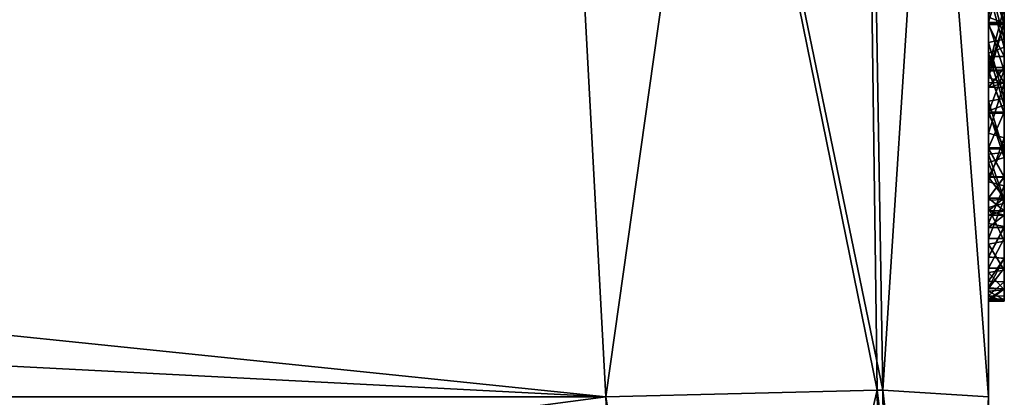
# Model space of a CAD drawing. Header units: millimetres. Extents: x -89 to 30, y -70 to 288.
# Tile 49 of 59: x 22.4 to 28.59, y 0.06 to 2.44. Entities that reach past the tile are written whole.
import ezdxf

# ---------------------------------------------------------------- set-up
doc = ezdxf.new("R2010")
doc.units = ezdxf.units.MM
doc.header["$LTSCALE"] = 81.481481
for name, color, linetype in [('120', 7, 'CONTINUOUS'), ('122', 7, 'CONTINUOUS'), ('124', 7, 'CONTINUOUS'), ('125', 7, 'CONTINUOUS'), ('126', 7, 'CONTINUOUS'), ('127', 7, 'CONTINUOUS'), ('73', 7, 'CONTINUOUS'), ('87', 7, 'CONTINUOUS'), ('88', 7, 'CONTINUOUS'), ('89', 7, 'CONTINUOUS'), ('90', 7, 'CONTINUOUS'), ('91', 7, 'CONTINUOUS'), ('92', 7, 'CONTINUOUS'), ('93', 7, 'CONTINUOUS'), ('94', 7, 'CONTINUOUS'), ('95', 7, 'CONTINUOUS')]:
    doc.layers.add(name, color=color, linetype=linetype)

msp = doc.modelspace()

# ---------------------------------------------------------------- linework, layer by layer
at = {"layer": '120', "color": 7, "linetype": 'CONTINUOUS', "true_color": 0xababab}
for points in [[(28.4929, 2.6924, 3.7831), (28.5929, 2.3178, 3.6296), (28.5929, 2.7208, 3.7917), (28.4929, 2.6924, 3.7831)], [(28.4929, 2.6924, 3.7831), (28.4929, 2.2953, 3.6186), (28.5929, 2.3178, 3.6296), (28.4929, 2.6924, 3.7831)], [(28.4929, 2.6217, -1.8026), (28.5929, 2.6616, -1.8154), (28.5929, 2.2679, -1.6462), (28.4929, 2.6217, -1.8026)], [(28.4929, 2.2292, -1.6272), (28.4929, 2.6217, -1.8026), (28.5929, 2.2679, -1.6462), (28.4929, 2.2292, -1.6272)], [(28.4929, 2.2953, 3.6186), (28.5929, 1.9431, 3.4076), (28.5929, 2.3178, 3.6296), (28.4929, 2.2953, 3.6186)], [(28.4929, 2.2953, 3.6186), (28.4929, 1.9267, 3.3974), (28.5929, 1.9431, 3.4076), (28.4929, 2.2953, 3.6186)], [(28.4929, 2.2292, -1.6272), (28.5929, 2.2679, -1.6462), (28.5929, 1.9012, -1.4223), (28.4929, 2.2292, -1.6272)], [(28.4929, 1.8658, -1.3976), (28.4929, 2.2292, -1.6272), (28.5929, 1.9012, -1.4223), (28.4929, 1.8658, -1.3976)], [(28.4929, 1.9267, 3.3974), (28.5929, 1.6038, 3.1334), (28.5929, 1.9431, 3.4076), (28.4929, 1.9267, 3.3974)], [(28.4929, 1.9267, 3.3974), (28.4929, 1.5935, 3.1258), (28.5929, 1.6038, 3.1334), (28.4929, 1.9267, 3.3974)], [(28.4929, 1.8658, -1.3976), (28.5929, 1.9012, -1.4223), (28.5929, 1.5713, -1.1466), (28.4929, 1.8658, -1.3976)], [(28.4929, 1.5402, -1.117), (28.4929, 1.8658, -1.3976), (28.5929, 1.5713, -1.1466), (28.4929, 1.5402, -1.117)], [(28.4929, 1.5935, 3.1258), (28.5929, 1.3084, 2.8125), (28.5929, 1.6038, 3.1334), (28.4929, 1.5935, 3.1258)], [(28.4929, 1.5935, 3.1258), (28.4929, 1.3039, 2.8082), (28.5929, 1.3084, 2.8125), (28.4929, 1.5935, 3.1258)], [(28.4929, 1.5402, -1.117), (28.5929, 1.5713, -1.1466), (28.5929, 1.2838, -0.8256), (28.4929, 1.5402, -1.117)], [(28.4929, 1.258, -0.7927), (28.4929, 1.5402, -1.117), (28.5929, 1.2838, -0.8256), (28.4929, 1.258, -0.7927)], [(28.4929, 1.3039, 2.8082), (28.4929, 1.0627, 2.4524), (28.5929, 1.3084, 2.8125), (28.4929, 1.3039, 2.8082)], [(28.4929, 1.0627, 2.4524), (28.5929, 1.0627, 2.4524), (28.5929, 1.3084, 2.8125), (28.4929, 1.0627, 2.4524)], [(28.4929, 1.258, -0.7927), (28.5929, 1.2838, -0.8256), (28.5929, 1.0462, -0.4635), (28.4929, 1.258, -0.7927)], [(28.4929, 1.0267, -0.4305), (28.4929, 1.258, -0.7927), (28.5929, 1.0462, -0.4635), (28.4929, 1.0267, -0.4305)], [(28.4929, 1.0627, 2.4524), (28.4929, 0.8764, 2.065), (28.5929, 1.0627, 2.4524), (28.4929, 1.0627, 2.4524)], [(28.4929, 0.8764, 2.065), (28.5929, 0.8749, 2.0589), (28.5929, 1.0627, 2.4524), (28.4929, 0.8764, 2.065)], [(28.4929, 1.0267, -0.4305), (28.5929, 1.0462, -0.4635), (28.5929, 0.8625, -0.0702), (28.4929, 1.0267, -0.4305)], [(28.4929, 0.8494, -0.0389), (28.4929, 1.0267, -0.4305), (28.5929, 0.8625, -0.0702), (28.4929, 0.8494, -0.0389)], [(28.4929, 0.8764, 2.065), (28.4929, 0.7474, 1.6549), (28.5929, 0.8749, 2.0589), (28.4929, 0.8764, 2.065)], [(28.4929, 0.7474, 1.6549), (28.5929, 0.746, 1.6422), (28.5929, 0.8749, 2.0589), (28.4929, 0.7474, 1.6549)], [(28.4929, 0.8494, -0.0389), (28.5929, 0.8625, -0.0702), (28.5929, 0.7386, 0.3457), (28.4929, 0.8494, -0.0389)], [(28.4929, 0.7317, 0.3746), (28.4929, 0.8494, -0.0389), (28.5929, 0.7386, 0.3457), (28.4929, 0.7317, 0.3746)], [(28.4929, 0.7474, 1.6549), (28.4929, 0.6802, 1.2304), (28.5929, 0.746, 1.6422), (28.4929, 0.7474, 1.6549)], [(28.4929, 0.6802, 1.2304), (28.5929, 0.6796, 1.2111), (28.5929, 0.746, 1.6422), (28.4929, 0.6802, 1.2304)], [(28.4929, 0.7317, 0.3746), (28.5929, 0.7386, 0.3457), (28.5929, 0.6761, 0.7755), (28.4929, 0.7317, 0.3746)], [(28.4929, 0.6743, 0.8006), (28.4929, 0.7317, 0.3746), (28.5929, 0.6761, 0.7755), (28.4929, 0.6743, 0.8006)], [(28.4929, 0.6802, 1.2304), (28.4929, 0.6743, 0.8006), (28.5929, 0.6796, 1.2111), (28.4929, 0.6802, 1.2304)], [(28.4929, 0.6743, 0.8006), (28.5929, 0.6761, 0.7755), (28.5929, 0.6796, 1.2111), (28.4929, 0.6743, 0.8006)]]:
    msp.add_3dface(points, dxfattribs=at)
at = {"layer": '122', "color": 7, "linetype": 'CONTINUOUS', "true_color": 0xababab}
for points in [[(28.4929, 2.749, -1.2737), (28.4929, 2.4234, -1.1171), (28.5929, 2.7505, -1.273), (28.4929, 2.749, -1.2737)], [(28.4929, 2.4234, -1.1171), (28.5929, 2.4211, -1.1147), (28.5929, 2.7505, -1.273), (28.4929, 2.4234, -1.1171)], [(28.4929, 2.7394, 3.2266), (28.5929, 2.7398, 3.2263), (28.5929, 2.4172, 3.0702), (28.4929, 2.7394, 3.2266)], [(28.4929, 2.4151, 3.07), (28.4929, 2.7394, 3.2266), (28.5929, 2.4172, 3.0702), (28.4929, 2.4151, 3.07)], [(28.4929, 2.4234, -1.1171), (28.4929, 2.1212, -0.9127), (28.5929, 2.4211, -1.1147), (28.4929, 2.4234, -1.1171)], [(28.4929, 2.1212, -0.9127), (28.5929, 2.1216, -0.9126), (28.5929, 2.4211, -1.1147), (28.4929, 2.1212, -0.9127)], [(28.4929, 2.1186, 2.8664), (28.4929, 2.4151, 3.07), (28.5929, 2.4172, 3.0702), (28.4929, 2.1186, 2.8664)], [(28.4929, 2.1186, 2.8664), (28.5929, 2.4172, 3.0702), (28.5929, 2.1163, 2.8636), (28.4929, 2.1186, 2.8664)], [(28.4929, 2.1212, -0.9127), (28.4929, 1.8578, -0.6695), (28.5929, 2.1216, -0.9126), (28.4929, 2.1212, -0.9127)], [(28.4929, 1.8578, -0.6695), (28.5929, 1.8579, -0.6691), (28.5929, 2.1216, -0.9126), (28.4929, 1.8578, -0.6695)], [(28.4929, 1.8499, 2.6165), (28.4929, 2.1186, 2.8664), (28.5929, 1.8524, 2.6184), (28.4929, 1.8499, 2.6165)], [(28.4929, 2.1186, 2.8664), (28.5929, 2.1163, 2.8636), (28.5929, 1.8524, 2.6184), (28.4929, 2.1186, 2.8664)], [(28.4929, 1.8578, -0.6695), (28.4929, 1.6323, -0.3882), (28.5929, 1.8579, -0.6691), (28.4929, 1.8578, -0.6695)], [(28.4929, 1.6323, -0.3882), (28.5929, 1.6343, -0.3893), (28.5929, 1.8579, -0.6691), (28.4929, 1.6323, -0.3882)], [(28.4929, 1.8499, 2.6165), (28.5929, 1.8524, 2.6184), (28.5929, 1.6263, 2.3351), (28.4929, 1.8499, 2.6165)], [(28.4929, 1.6262, 2.3359), (28.4929, 1.8499, 2.6165), (28.5929, 1.6263, 2.3351), (28.4929, 1.6262, 2.3359)], [(28.4929, 1.6323, -0.3882), (28.4929, 1.452, -0.076), (28.5929, 1.6343, -0.3893), (28.4929, 1.6323, -0.3882)], [(28.4929, 1.452, -0.076), (28.5929, 1.4512, -0.0724), (28.5929, 1.6343, -0.3893), (28.4929, 1.452, -0.076)], [(28.4929, 1.6262, 2.3359), (28.5929, 1.6263, 2.3351), (28.5929, 1.4475, 2.0242), (28.4929, 1.6262, 2.3359)], [(28.4929, 1.4467, 2.0239), (28.4929, 1.6262, 2.3359), (28.5929, 1.4475, 2.0242), (28.4929, 1.4467, 2.0239)], [(28.4929, 1.452, -0.076), (28.4929, 1.3172, 0.2646), (28.5929, 1.4512, -0.0724), (28.4929, 1.452, -0.076)], [(28.4929, 1.3172, 0.2646), (28.5929, 1.3181, 0.2628), (28.5929, 1.4512, -0.0724), (28.4929, 1.3172, 0.2646)], [(28.4929, 1.3166, 1.6894), (28.4929, 1.4467, 2.0239), (28.5929, 1.4475, 2.0242), (28.4929, 1.3166, 1.6894)], [(28.4929, 1.3166, 1.6894), (28.5929, 1.4475, 2.0242), (28.5929, 1.3162, 1.6863), (28.4929, 1.3166, 1.6894)], [(28.4929, 1.3172, 0.2646), (28.5929, 1.2369, 0.6135), (28.5929, 1.3181, 0.2628), (28.4929, 1.3172, 0.2646)], [(28.4929, 1.3172, 0.2646), (28.4929, 1.2365, 0.6138), (28.5929, 1.2369, 0.6135), (28.4929, 1.3172, 0.2646)], [(28.4929, 1.2357, 1.3315), (28.4929, 1.3166, 1.6894), (28.5929, 1.2369, 1.3348), (28.4929, 1.2357, 1.3315)], [(28.4929, 1.3166, 1.6894), (28.5929, 1.3162, 1.6863), (28.5929, 1.2369, 1.3348), (28.4929, 1.3166, 1.6894)], [(28.4929, 1.2365, 0.6138), (28.4929, 1.2088, 0.9728), (28.5929, 1.2369, 0.6135), (28.4929, 1.2365, 0.6138)], [(28.4929, 1.2088, 0.9728), (28.5929, 1.2096, 0.9709), (28.5929, 1.2369, 0.6135), (28.4929, 1.2088, 0.9728)], [(28.4929, 1.2357, 1.3315), (28.5929, 1.2369, 1.3348), (28.5929, 1.2096, 0.9709), (28.4929, 1.2357, 1.3315)], [(28.4929, 1.2088, 0.9728), (28.4929, 1.2357, 1.3315), (28.5929, 1.2096, 0.9709), (28.4929, 1.2088, 0.9728)]]:
    msp.add_3dface(points, dxfattribs=at)
at = {"layer": '124', "color": 7, "linetype": 'CONTINUOUS', "true_color": 0xababab}
for points in [[(28.4929, 2.4564, -4.6938), (28.5929, 2.8215, -4.8222), (28.5929, 2.4173, -4.6757), (28.4929, 2.4564, -4.6938)], [(28.4929, 2.5297, 0.7672), (28.4929, 2.139, 0.5774), (28.5929, 2.5194, 0.7624), (28.4929, 2.5297, 0.7672)], [(28.4929, 2.139, 0.5774), (28.5929, 2.139, 0.5774), (28.5929, 2.5194, 0.7624), (28.4929, 2.139, 0.5774)], [(28.4929, 2.0752, -4.4951), (28.4929, 2.4564, -4.6938), (28.5929, 2.4173, -4.6757), (28.4929, 2.0752, -4.4951)], [(28.4929, 2.0752, -4.4951), (28.5929, 2.4173, -4.6757), (28.5929, 2.0394, -4.4712), (28.4929, 2.0752, -4.4951)], [(28.4929, 1.7262, -4.2441), (28.4929, 2.0752, -4.4951), (28.5929, 2.0394, -4.4712), (28.4929, 1.7262, -4.2441)], [(28.4929, 1.7262, -4.2441), (28.5929, 2.0394, -4.4712), (28.5929, 1.6951, -4.216), (28.4929, 1.7262, -4.2441)], [(28.4929, 1.4181, -3.9444), (28.4929, 1.7262, -4.2441), (28.5929, 1.6951, -4.216), (28.4929, 1.4181, -3.9444)], [(28.4929, 1.4181, -3.9444), (28.5929, 1.6951, -4.216), (28.5929, 1.3933, -3.9153), (28.4929, 1.4181, -3.9444)], [(28.4929, 1.1559, -3.6038), (28.4929, 1.4181, -3.9444), (28.5929, 1.3933, -3.9153), (28.4929, 1.1559, -3.6038)], [(28.4929, 1.1559, -3.6038), (28.5929, 1.3933, -3.9153), (28.5929, 1.1381, -3.5759), (28.4929, 1.1559, -3.6038)], [(28.4929, 0.9467, -3.2282), (28.4929, 1.1559, -3.6038), (28.5929, 1.1381, -3.5759), (28.4929, 0.9467, -3.2282)], [(28.4929, 0.9467, -3.2282), (28.5929, 1.1381, -3.5759), (28.5929, 0.9362, -3.2033), (28.4929, 0.9467, -3.2282)], [(28.4929, 0.7933, -2.8267), (28.4929, 0.9467, -3.2282), (28.5929, 0.9362, -3.2033), (28.4929, 0.7933, -2.8267)], [(28.4929, 0.7933, -2.8267), (28.5929, 0.9362, -3.2033), (28.5929, 0.7889, -2.807), (28.4929, 0.7933, -2.8267)], [(28.4929, 0.7013, -2.4114), (28.4929, 0.7933, -2.8267), (28.5929, 0.7889, -2.807), (28.4929, 0.7013, -2.4114)], [(28.4929, 0.7013, -2.4114), (28.5929, 0.7889, -2.807), (28.5929, 0.7003, -2.4001), (28.4929, 0.7013, -2.4114)], [(28.4929, 0.6689, -1.9783), (28.4929, 0.7013, -2.4114), (28.5929, 0.6689, -1.9783), (28.4929, 0.6689, -1.9783)], [(28.5929, 0.6689, -1.9783), (28.4929, 0.7013, -2.4114), (28.5929, 0.7003, -2.4001), (28.5929, 0.6689, -1.9783)]]:
    msp.add_3dface(points, dxfattribs=at)
at = {"layer": '125', "color": 7, "linetype": 'CONTINUOUS', "true_color": 0xababab}
for points in [[(28.4929, 1.2089, -1.9783), (28.4929, 1.1307, -1.7886), (28.5929, 1.2089, -1.9783), (28.4929, 1.2089, -1.9783)], [(28.4929, 1.1307, -1.7886), (28.5929, 1.1315, -1.7902), (28.5929, 1.2089, -1.9783), (28.4929, 1.1307, -1.7886)], [(28.4929, 1.1307, -1.7886), (28.4929, 0.9444, -1.7083), (28.5929, 1.1315, -1.7902), (28.4929, 1.1307, -1.7886)], [(28.4929, 0.9444, -1.7083), (28.5929, 0.9389, -1.7083), (28.5929, 1.1315, -1.7902), (28.4929, 0.9444, -1.7083)], [(28.4929, 0.9444, -1.7083), (28.4929, 0.7516, -1.7846), (28.5929, 0.9389, -1.7083), (28.4929, 0.9444, -1.7083)], [(28.4929, 0.7516, -1.7846), (28.5929, 0.7464, -1.7902), (28.5929, 0.9389, -1.7083), (28.4929, 0.7516, -1.7846)], [(28.4929, 0.7516, -1.7846), (28.4929, 0.6689, -1.9783), (28.5929, 0.7464, -1.7902), (28.4929, 0.7516, -1.7846)], [(28.4929, 0.6689, -1.9783), (28.5929, 0.6689, -1.9783), (28.5929, 0.7464, -1.7902), (28.4929, 0.6689, -1.9783)]]:
    msp.add_3dface(points, dxfattribs=at)
at = {"layer": '126', "color": 7, "linetype": 'CONTINUOUS', "true_color": 0xababab}
for points in [[(28.4929, 2.7472, -4.2293), (28.4929, 2.4185, -4.0708), (28.5929, 2.4217, -4.0716), (28.4929, 2.7472, -4.2293)], [(28.4929, 2.7472, -4.2293), (28.5929, 2.4217, -4.0716), (28.5929, 2.747, -4.2289), (28.4929, 2.7472, -4.2293)], [(28.4929, 2.4105, 0.1106), (28.4929, 2.7394, 0.2695), (28.5929, 2.4105, 0.1106), (28.4929, 2.4105, 0.1106)], [(28.4929, 2.7394, 0.2695), (28.5929, 2.7389, 0.2686), (28.5929, 2.4105, 0.1106), (28.4929, 2.7394, 0.2695)], [(28.4929, 2.4185, -4.0708), (28.5929, 2.1194, -3.8664), (28.5929, 2.4217, -4.0716), (28.4929, 2.4185, -4.0708)], [(28.4929, 2.4185, -4.0708), (28.4929, 2.1194, -3.8681), (28.5929, 2.1194, -3.8664), (28.4929, 2.4185, -4.0708)], [(28.4929, 2.1194, -3.8681), (28.4929, 1.8548, -3.6224), (28.5929, 1.8558, -3.6229), (28.4929, 2.1194, -3.8681)], [(28.4929, 2.1194, -3.8681), (28.5929, 1.8558, -3.6229), (28.5929, 2.1194, -3.8664), (28.4929, 2.1194, -3.8681)], [(28.4929, 1.8548, -3.6224), (28.5929, 1.631, -3.3425), (28.5929, 1.8558, -3.6229), (28.4929, 1.8548, -3.6224)], [(28.4929, 1.8548, -3.6224), (28.4929, 1.6305, -3.3418), (28.5929, 1.631, -3.3425), (28.4929, 1.8548, -3.6224)], [(28.4929, 1.6305, -3.3418), (28.5929, 1.4508, -3.0289), (28.5929, 1.631, -3.3425), (28.4929, 1.6305, -3.3418)], [(28.4929, 1.6305, -3.3418), (28.4929, 1.4492, -3.0272), (28.5929, 1.4508, -3.0289), (28.4929, 1.6305, -3.3418)], [(28.4929, 1.4492, -3.0272), (28.5929, 1.3175, -2.6904), (28.5929, 1.4508, -3.0289), (28.4929, 1.4492, -3.0272)], [(28.4929, 1.4492, -3.0272), (28.4929, 1.3164, -2.6908), (28.5929, 1.3175, -2.6904), (28.4929, 1.4492, -3.0272)], [(28.4929, 1.3164, -2.6908), (28.4929, 1.2369, -2.3425), (28.5929, 1.3175, -2.6904), (28.4929, 1.3164, -2.6908)], [(28.4929, 1.2369, -2.3425), (28.5929, 1.2375, -2.3416), (28.5929, 1.3175, -2.6904), (28.4929, 1.2369, -2.3425)], [(28.4929, 1.2369, -2.3425), (28.4929, 1.2089, -1.9783), (28.5929, 1.2375, -2.3416), (28.4929, 1.2369, -2.3425)], [(28.4929, 1.2089, -1.9783), (28.5929, 1.2089, -1.9783), (28.5929, 1.2375, -2.3416), (28.4929, 1.2089, -1.9783)]]:
    msp.add_3dface(points, dxfattribs=at)
at = {"layer": '127', "color": 7, "linetype": 'CONTINUOUS', "true_color": 0xababab}
for points in [[(28.4929, 2.2072, 0.0829), (28.4929, 2.4105, 0.1106), (28.5929, 2.2089, 0.083), (28.4929, 2.2072, 0.0829)], [(28.4929, 2.4105, 0.1106), (28.5929, 2.4105, 0.1106), (28.5929, 2.2089, 0.083), (28.4929, 2.4105, 0.1106)], [(28.4929, 2.2072, 0.0829), (28.5929, 2.2089, 0.083), (28.5929, 2.0413, 0.2083), (28.4929, 2.2072, 0.0829)], [(28.4929, 2.0441, 0.2036), (28.4929, 2.2072, 0.0829), (28.5929, 2.0413, 0.2083), (28.4929, 2.0441, 0.2036)], [(28.4929, 2.139, 0.5774), (28.4929, 2.0132, 0.4086), (28.5929, 2.139, 0.5774), (28.4929, 2.139, 0.5774)], [(28.4929, 2.0132, 0.4086), (28.5929, 2.0153, 0.4159), (28.5929, 2.139, 0.5774), (28.4929, 2.0132, 0.4086)], [(28.4929, 2.0132, 0.4086), (28.4929, 2.0441, 0.2036), (28.5929, 2.0413, 0.2083), (28.4929, 2.0132, 0.4086)], [(28.4929, 2.0132, 0.4086), (28.5929, 2.0413, 0.2083), (28.5929, 2.0153, 0.4159), (28.4929, 2.0132, 0.4086)]]:
    msp.add_3dface(points, dxfattribs=at)
at = {"layer": '73', "color": 7, "linetype": 'CONTINUOUS', "true_color": 0xe6e6e6}
for points in [[(28.4929, 0.0649, -20.3211), (28.4929, 10.3686, -17.1483), (28.4929, 1.1559, -3.6038), (28.4929, 0.0649, -20.3211)], [(28.4929, 1.1559, -3.6038), (28.4929, 10.3686, -17.1483), (28.4929, 1.4181, -3.9444), (28.4929, 1.1559, -3.6038)], [(28.4929, 1.4181, -3.9444), (28.4929, 10.3686, -17.1483), (28.4929, 1.7262, -4.2441), (28.4929, 1.4181, -3.9444)], [(28.4929, 1.7262, -4.2441), (28.4929, 10.3686, -17.1483), (28.4929, 2.0752, -4.4951), (28.4929, 1.7262, -4.2441)], [(28.4929, 2.0752, -4.4951), (28.4929, 10.3686, -17.1483), (28.4929, 2.4564, -4.6938), (28.4929, 2.0752, -4.4951)], [(28.4929, 10.3686, 17.1483), (28.4929, 0.0649, 20.3211), (28.4929, 6.4576, 1.8267), (28.4929, 10.3686, 17.1483)], [(28.4929, 6.4576, 1.8267), (28.4929, 0.0649, 20.3211), (28.4929, 6.3041, 2.2282), (28.4929, 6.4576, 1.8267)], [(28.4929, 6.3041, 2.2282), (28.4929, 0.0649, 20.3211), (28.4929, 6.095, 2.6038), (28.4929, 6.3041, 2.2282)], [(28.4929, 6.095, 2.6038), (28.4929, 0.0649, 20.3211), (28.4929, 5.8328, 2.9444), (28.4929, 6.095, 2.6038)], [(28.4929, 5.8328, 2.9444), (28.4929, 0.0649, 20.3211), (28.4929, 5.5246, 3.2441), (28.4929, 5.8328, 2.9444)], [(28.4929, 5.5246, 3.2441), (28.4929, 0.0649, 20.3211), (28.4929, 5.1757, 3.4951), (28.4929, 5.5246, 3.2441)], [(28.4929, 5.1757, 3.4951), (28.4929, 0.0649, 20.3211), (28.4929, 4.7945, 3.6938), (28.4929, 5.1757, 3.4951)], [(28.4929, 4.7945, 3.6938), (28.4929, 0.0649, 20.3211), (28.4929, 4.3882, 3.8341), (28.4929, 4.7945, 3.6938)], [(28.4929, 4.3882, 3.8341), (28.4929, 0.0649, 20.3211), (28.4929, 3.966, 3.9151), (28.4929, 4.3882, 3.8341)], [(28.4929, 3.966, 3.9151), (28.4929, 0.0649, 20.3211), (28.4929, 3.5366, 3.9329), (28.4929, 3.966, 3.9151)], [(28.4929, 3.5366, 3.9329), (28.4929, 0.0649, 20.3211), (28.4929, 3.1089, 3.8893), (28.4929, 3.5366, 3.9329)], [(28.4929, 3.1089, 3.8893), (28.4929, 0.0649, 20.3211), (28.4929, 2.6924, 3.7831), (28.4929, 3.1089, 3.8893)], [(28.4929, 2.4234, -1.1171), (28.4929, 2.749, -1.2737), (28.4929, 2.7394, 0.2695), (28.4929, 2.4234, -1.1171)], [(28.4929, 2.7472, -4.2293), (28.4929, 2.6217, -1.8026), (28.4929, 2.4185, -4.0708), (28.4929, 2.7472, -4.2293)], [(28.4929, 2.4105, 0.1106), (28.4929, 2.4234, -1.1171), (28.4929, 2.7394, 0.2695), (28.4929, 2.4105, 0.1106)], [(28.4929, 2.7394, 3.2266), (28.4929, 2.4151, 3.07), (28.4929, 2.5297, 0.7672), (28.4929, 2.7394, 3.2266)], [(28.4929, 2.6924, 3.7831), (28.4929, 0.0649, 20.3211), (28.4929, 2.2953, 3.6186), (28.4929, 2.6924, 3.7831)], [(28.4929, 2.6217, -1.8026), (28.4929, 2.2292, -1.6272), (28.4929, 2.4185, -4.0708), (28.4929, 2.6217, -1.8026)], [(28.4929, 2.5297, 0.7672), (28.4929, 2.4151, 3.07), (28.4929, 2.139, 0.5774), (28.4929, 2.5297, 0.7672)], [(28.4929, 2.1212, -0.9127), (28.4929, 2.4234, -1.1171), (28.4929, 2.2072, 0.0829), (28.4929, 2.1212, -0.9127)], [(28.4929, 2.2072, 0.0829), (28.4929, 2.4234, -1.1171), (28.4929, 2.4105, 0.1106), (28.4929, 2.2072, 0.0829)], [(28.4929, 2.4185, -4.0708), (28.4929, 2.2292, -1.6272), (28.4929, 2.1194, -3.8681), (28.4929, 2.4185, -4.0708)], [(28.4929, 2.4151, 3.07), (28.4929, 2.1186, 2.8664), (28.4929, 2.139, 0.5774), (28.4929, 2.4151, 3.07)], [(28.4929, 2.2953, 3.6186), (28.4929, 0.0649, 20.3211), (28.4929, 1.9267, 3.3974), (28.4929, 2.2953, 3.6186)], [(28.4929, 2.2292, -1.6272), (28.4929, 1.8658, -1.3976), (28.4929, 2.1194, -3.8681), (28.4929, 2.2292, -1.6272)], [(28.4929, 2.0441, 0.2036), (28.4929, 2.1212, -0.9127), (28.4929, 2.2072, 0.0829), (28.4929, 2.0441, 0.2036)], [(28.4929, 2.139, 0.5774), (28.4929, 2.1186, 2.8664), (28.4929, 2.0132, 0.4086), (28.4929, 2.139, 0.5774)], [(28.4929, 1.8578, -0.6695), (28.4929, 2.1212, -0.9127), (28.4929, 2.0132, 0.4086), (28.4929, 1.8578, -0.6695)], [(28.4929, 2.0132, 0.4086), (28.4929, 2.1212, -0.9127), (28.4929, 2.0441, 0.2036), (28.4929, 2.0132, 0.4086)], [(28.4929, 2.1194, -3.8681), (28.4929, 1.8658, -1.3976), (28.4929, 1.8548, -3.6224), (28.4929, 2.1194, -3.8681)], [(28.4929, 2.1186, 2.8664), (28.4929, 1.8499, 2.6165), (28.4929, 2.0132, 0.4086), (28.4929, 2.1186, 2.8664)], [(28.4929, 1.8499, 2.6165), (28.4929, 1.8578, -0.6695), (28.4929, 2.0132, 0.4086), (28.4929, 1.8499, 2.6165)], [(28.4929, 1.9267, 3.3974), (28.4929, 0.0649, 20.3211), (28.4929, 1.5935, 3.1258), (28.4929, 1.9267, 3.3974)], [(28.4929, 1.8658, -1.3976), (28.4929, 1.5402, -1.117), (28.4929, 1.8548, -3.6224), (28.4929, 1.8658, -1.3976)], [(28.4929, 1.6323, -0.3882), (28.4929, 1.8578, -0.6695), (28.4929, 1.8499, 2.6165), (28.4929, 1.6323, -0.3882)], [(28.4929, 1.8548, -3.6224), (28.4929, 1.5402, -1.117), (28.4929, 1.6305, -3.3418), (28.4929, 1.8548, -3.6224)], [(28.4929, 1.6262, 2.3359), (28.4929, 1.6323, -0.3882), (28.4929, 1.8499, 2.6165), (28.4929, 1.6262, 2.3359)], [(28.4929, 1.452, -0.076), (28.4929, 1.6323, -0.3882), (28.4929, 1.6262, 2.3359), (28.4929, 1.452, -0.076)], [(28.4929, 1.6305, -3.3418), (28.4929, 1.5402, -1.117), (28.4929, 1.4492, -3.0272), (28.4929, 1.6305, -3.3418)], [(28.4929, 1.4467, 2.0239), (28.4929, 1.452, -0.076), (28.4929, 1.6262, 2.3359), (28.4929, 1.4467, 2.0239)], [(28.4929, 1.5935, 3.1258), (28.4929, 0.0649, 20.3211), (28.4929, 1.3039, 2.8082), (28.4929, 1.5935, 3.1258)], [(28.4929, 1.5402, -1.117), (28.4929, 1.258, -0.7927), (28.4929, 1.4492, -3.0272), (28.4929, 1.5402, -1.117)], [(28.4929, 1.3172, 0.2646), (28.4929, 1.452, -0.076), (28.4929, 1.4467, 2.0239), (28.4929, 1.3172, 0.2646)], [(28.4929, 1.4492, -3.0272), (28.4929, 1.258, -0.7927), (28.4929, 1.3164, -2.6908), (28.4929, 1.4492, -3.0272)], [(28.4929, 1.3166, 1.6894), (28.4929, 1.3172, 0.2646), (28.4929, 1.4467, 2.0239), (28.4929, 1.3166, 1.6894)], [(28.4929, 1.2365, 0.6138), (28.4929, 1.3172, 0.2646), (28.4929, 1.3166, 1.6894), (28.4929, 1.2365, 0.6138)], [(28.4929, 1.2357, 1.3315), (28.4929, 1.2365, 0.6138), (28.4929, 1.3166, 1.6894), (28.4929, 1.2357, 1.3315)], [(28.4929, 1.3164, -2.6908), (28.4929, 1.258, -0.7927), (28.4929, 1.2369, -2.3425), (28.4929, 1.3164, -2.6908)], [(28.4929, 1.3039, 2.8082), (28.4929, 0.0649, 20.3211), (28.4929, 1.0627, 2.4524), (28.4929, 1.3039, 2.8082)], [(28.4929, 1.258, -0.7927), (28.4929, 1.0267, -0.4305), (28.4929, 1.2089, -1.9783), (28.4929, 1.258, -0.7927)], [(28.4929, 1.2369, -2.3425), (28.4929, 1.258, -0.7927), (28.4929, 1.2089, -1.9783), (28.4929, 1.2369, -2.3425)], [(28.4929, 1.2088, 0.9728), (28.4929, 1.2365, 0.6138), (28.4929, 1.2357, 1.3315), (28.4929, 1.2088, 0.9728)], [(28.4929, 1.2089, -1.9783), (28.4929, 1.0267, -0.4305), (28.4929, 1.1307, -1.7886), (28.4929, 1.2089, -1.9783)], [(28.4929, 0.9467, -3.2282), (28.4929, 0.0649, -20.3211), (28.4929, 1.1559, -3.6038), (28.4929, 0.9467, -3.2282)], [(28.4929, 1.1307, -1.7886), (28.4929, 1.0267, -0.4305), (28.4929, 0.9444, -1.7083), (28.4929, 1.1307, -1.7886)], [(28.4929, 1.0627, 2.4524), (28.4929, 0.0649, 20.3211), (28.4929, 0.8764, 2.065), (28.4929, 1.0627, 2.4524)], [(28.4929, 1.0267, -0.4305), (28.4929, 0.8494, -0.0389), (28.4929, 0.9444, -1.7083), (28.4929, 1.0267, -0.4305)], [(28.4929, 0.7933, -2.8267), (28.4929, 0.0649, -20.3211), (28.4929, 0.9467, -3.2282), (28.4929, 0.7933, -2.8267)], [(28.4929, 0.9444, -1.7083), (28.4929, 0.8494, -0.0389), (28.4929, 0.7516, -1.7846), (28.4929, 0.9444, -1.7083)], [(28.4929, 0.8764, 2.065), (28.4929, 0.0649, 20.3211), (28.4929, 0.7474, 1.6549), (28.4929, 0.8764, 2.065)], [(28.4929, 0.8494, -0.0389), (28.4929, 0.7317, 0.3746), (28.4929, 0.7516, -1.7846), (28.4929, 0.8494, -0.0389)], [(28.4929, 0.7013, -2.4114), (28.4929, 0.0649, -20.3211), (28.4929, 0.7933, -2.8267), (28.4929, 0.7013, -2.4114)], [(28.4929, 0.7317, 0.3746), (28.4929, 0.6743, 0.8006), (28.4929, 0.7516, -1.7846), (28.4929, 0.7317, 0.3746)], [(28.4929, 0.6743, 0.8006), (28.4929, 0.6689, -1.9783), (28.4929, 0.7516, -1.7846), (28.4929, 0.6743, 0.8006)], [(28.4929, 0.7474, 1.6549), (28.4929, 0.0649, 20.3211), (28.4929, 0.6802, 1.2304), (28.4929, 0.7474, 1.6549)], [(28.4929, 0.6689, -1.9783), (28.4929, 0.0649, -20.3211), (28.4929, 0.7013, -2.4114), (28.4929, 0.6689, -1.9783)], [(28.4929, 0.6802, 1.2304), (28.4929, 0.0649, 20.3211), (28.4929, 0.6743, 0.8006), (28.4929, 0.6802, 1.2304)], [(28.4929, 0.6743, 0.8006), (28.4929, 0.0649, 20.3211), (28.4929, 0.6689, -1.9783), (28.4929, 0.6743, 0.8006)], [(28.4929, 0.0649, 20.3211), (28.4929, 0.0649, -20.3211), (28.4929, 0.6689, -1.9783), (28.4929, 0.0649, 20.3211)], [(28.4929, -5.6108, -19.8082), (28.4929, 0.0649, -20.3211), (28.4929, -3.063, -9.701), (28.4929, -5.6108, -19.8082)], [(28.4929, 0.0649, -20.3211), (28.4929, 0.0649, 20.3211), (28.4929, -0.7664, 6.889), (28.4929, 0.0649, -20.3211)], [(28.4929, -0.7664, 3.0715), (28.4929, 0.0649, -20.3211), (28.4929, -0.7664, 6.889), (28.4929, -0.7664, 3.0715)], [(28.4929, 0.0649, -20.3211), (28.4929, -0.7664, 3.0715), (28.4929, -0.7664, -5.3615), (28.4929, 0.0649, -20.3211)], [(28.4929, 0.0649, -20.3211), (28.4929, -0.7664, -5.3615), (28.4929, -0.7664, -9.609), (28.4929, 0.0649, -20.3211)], [(28.4929, -0.9046, -9.7475), (28.4929, 0.0649, -20.3211), (28.4929, -0.8062, -9.7062), (28.4929, -0.9046, -9.7475)], [(28.4929, 0.0649, -20.3211), (28.4929, -0.9046, -9.7475), (28.4929, -2.9801, -9.7475), (28.4929, 0.0649, -20.3211)], [(28.4929, -0.8062, -9.7062), (28.4929, 0.0649, -20.3211), (28.4929, -0.7664, -9.609), (28.4929, -0.8062, -9.7062)], [(28.4929, -3.063, -9.701), (28.4929, 0.0649, -20.3211), (28.4929, -2.9801, -9.7475), (28.4929, -3.063, -9.701)], [(28.4929, 0.0649, 20.3211), (28.4929, -5.6154, 19.808), (28.4929, -0.9321, 8.7047), (28.4929, 0.0649, 20.3211)], [(28.4929, -0.7664, 6.889), (28.4929, 0.0649, 20.3211), (28.4929, -0.8909, 8.604), (28.4929, -0.7664, 6.889)], [(28.4929, -0.8909, 8.604), (28.4929, 0.0649, 20.3211), (28.4929, -0.9321, 8.7047), (28.4929, -0.8909, 8.604)]]:
    msp.add_3dface(points, dxfattribs=at)
at = {"layer": '87', "color": 7, "linetype": 'CONTINUOUS', "true_color": 0xe6e6e6}
for points in [[(26.0867, 0.0649, -22.7998), (26.3597, -5.9752, -21.9775), (2.6415, 0.0649, -23.4956), (26.0867, 0.0649, -22.7998)], [(2.6415, 0.0649, -23.4956), (26.3597, -5.9752, -21.9775), (3.2502, -2.9528, -23.2872), (2.6415, 0.0649, -23.4956)]]:
    msp.add_3dface(points, dxfattribs=at)
at = {"layer": '88', "color": 7, "linetype": 'CONTINUOUS', "true_color": 0xe6e6e6}
for points in [[(26.0867, 0.0649, -22.7998), (2.4929, 2.4988, -23.3736), (25.4666, 11.5465, -20.032), (26.0867, 0.0649, -22.7998)], [(2.4929, 2.4988, -23.3736), (26.0867, 0.0649, -22.7998), (2.53, 1.2814, -23.4674), (2.4929, 2.4988, -23.3736)], [(26.0867, 0.0649, -22.7998), (2.6415, 0.0649, -23.4956), (2.53, 1.2814, -23.4674), (26.0867, 0.0649, -22.7998)]]:
    msp.add_3dface(points, dxfattribs=at)
at = {"layer": '89', "color": 7, "linetype": 'CONTINUOUS', "true_color": 0xe6e6e6}
for points in [[(26.0867, 0.0649, -22.7998), (25.4666, 11.5465, -20.032), (27.793, 0.1081, -22.0472), (26.0867, 0.0649, -22.7998)], [(25.4666, 11.5465, -20.032), (27.6432, 11.1005, -19.186), (27.8289, 0.1081, -22.0094), (25.4666, 11.5465, -20.032)], [(25.4666, 11.5465, -20.032), (27.8289, 0.1081, -22.0094), (27.793, 0.1081, -22.0472), (25.4666, 11.5465, -20.032)], [(28.4929, 10.3686, -17.1483), (28.4929, 0.0649, -20.3211), (27.6432, 11.1005, -19.186), (28.4929, 10.3686, -17.1483)], [(27.6432, 11.1005, -19.186), (28.4929, 0.0649, -20.3211), (27.8289, 0.1081, -22.0094), (27.6432, 11.1005, -19.186)]]:
    msp.add_3dface(points, dxfattribs=at)
at = {"layer": '90', "color": 7, "linetype": 'CONTINUOUS', "true_color": 0xe6e6e6}
for points in [[(26.0867, 0.0649, -22.7998), (27.793, 0.1081, -22.0472), (27.9651, -11.2267, -19.1582), (26.0867, 0.0649, -22.7998)], [(26.3597, -5.9752, -21.9775), (26.0867, 0.0649, -22.7998), (27.9651, -11.2267, -19.1582), (26.3597, -5.9752, -21.9775)], [(27.8289, 0.1081, -22.0094), (28.4929, -5.6108, -19.8082), (27.793, 0.1081, -22.0472), (27.8289, 0.1081, -22.0094)], [(27.793, 0.1081, -22.0472), (28.4929, -5.6108, -19.8082), (27.9651, -11.2267, -19.1582), (27.793, 0.1081, -22.0472)], [(28.4929, 0.0649, -20.3211), (28.4929, -5.6108, -19.8082), (27.8289, 0.1081, -22.0094), (28.4929, 0.0649, -20.3211)]]:
    msp.add_3dface(points, dxfattribs=at)
at = {"layer": '91', "color": 7, "linetype": 'CONTINUOUS', "true_color": 0xe6e6e6}
for points in [[(26.0867, 0.0649, 22.7998), (2.6415, 0.0649, 23.4956), (3.2502, -2.9528, 23.2872), (26.0867, 0.0649, 22.7998)], [(26.3597, -5.9752, 21.9775), (26.0867, 0.0649, 22.7998), (3.2502, -2.9528, 23.2872), (26.3597, -5.9752, 21.9775)]]:
    msp.add_3dface(points, dxfattribs=at)
at = {"layer": '92', "color": 7, "linetype": 'CONTINUOUS', "true_color": 0xe6e6e6}
for points in [[(2.53, 1.2815, 23.4674), (25.4666, 11.5465, 20.032), (2.4929, 2.4988, 23.3736), (2.53, 1.2815, 23.4674)], [(2.6415, 0.0649, 23.4956), (25.4666, 11.5465, 20.032), (2.53, 1.2815, 23.4674), (2.6415, 0.0649, 23.4956)], [(2.6415, 0.0649, 23.4956), (26.0867, 0.0649, 22.7998), (25.4666, 11.5465, 20.032), (2.6415, 0.0649, 23.4956)]]:
    msp.add_3dface(points, dxfattribs=at)
at = {"layer": '93', "color": 7, "linetype": 'CONTINUOUS', "true_color": 0xe6e6e6}
for points in [[(26.0867, 0.0649, 22.7998), (26.3597, -5.9752, 21.9775), (27.793, 0.1081, 22.0472), (26.0867, 0.0649, 22.7998)], [(26.3597, -5.9752, 21.9775), (27.9651, -11.2267, 19.1582), (27.793, 0.1081, 22.0472), (26.3597, -5.9752, 21.9775)], [(27.793, 0.1081, 22.0472), (27.9651, -11.2267, 19.1582), (27.8289, 0.1081, 22.0094), (27.793, 0.1081, 22.0472)], [(27.9651, -11.2267, 19.1582), (28.4929, 0.0649, 20.3211), (27.8289, 0.1081, 22.0094), (27.9651, -11.2267, 19.1582)], [(28.4929, -5.6154, 19.808), (28.4929, 0.0649, 20.3211), (27.9651, -11.2267, 19.1582), (28.4929, -5.6154, 19.808)]]:
    msp.add_3dface(points, dxfattribs=at)
at = {"layer": '94', "color": 7, "linetype": 'CONTINUOUS', "true_color": 0xe6e6e6}
for points in [[(25.4666, 11.5465, 20.032), (26.0867, 0.0649, 22.7998), (27.6432, 11.1005, 19.186), (25.4666, 11.5465, 20.032)], [(26.0867, 0.0649, 22.7998), (27.793, 0.1081, 22.0472), (27.6432, 11.1005, 19.186), (26.0867, 0.0649, 22.7998)], [(27.8289, 0.1081, 22.0094), (28.4929, 10.3686, 17.1483), (27.6432, 11.1005, 19.186), (27.8289, 0.1081, 22.0094)], [(27.793, 0.1081, 22.0472), (27.8289, 0.1081, 22.0094), (27.6432, 11.1005, 19.186), (27.793, 0.1081, 22.0472)], [(28.4929, 0.0649, 20.3211), (28.4929, 10.3686, 17.1483), (27.8289, 0.1081, 22.0094), (28.4929, 0.0649, 20.3211)]]:
    msp.add_3dface(points, dxfattribs=at)
at = {"layer": '95', "color": 7, "linetype": 'CONTINUOUS', "true_color": 0xababab}
for points in [[(28.5929, 5.3078, -4.4076), (28.5929, 3.4444, -4.387), (28.5929, 2.0394, -4.4712), (28.5929, 5.3078, -4.4076)], [(28.5929, 4.933, -4.6296), (28.5929, 5.3078, -4.4076), (28.5929, 2.0394, -4.4712), (28.5929, 4.933, -4.6296)], [(28.5929, 1.9431, 3.4076), (28.5929, 3.8065, 3.387), (28.5929, 5.2115, 3.4712), (28.5929, 1.9431, 3.4076)], [(28.5929, 2.3178, 3.6296), (28.5929, 1.9431, 3.4076), (28.5929, 5.2115, 3.4712), (28.5929, 2.3178, 3.6296)], [(28.5929, 4.8336, 3.6757), (28.5929, 2.3178, 3.6296), (28.5929, 5.2115, 3.4712), (28.5929, 4.8336, 3.6757)], [(28.5929, 5.1119, -1.5774), (28.5929, 3.4489, -1.4317), (28.5929, 2.2679, -1.6462), (28.5929, 5.1119, -1.5774)], [(28.5929, 4.7314, -1.7624), (28.5929, 5.1119, -1.5774), (28.5929, 2.2679, -1.6462), (28.5929, 4.7314, -1.7624)], [(28.5929, 2.139, 0.5774), (28.5929, 3.8019, 0.4317), (28.5929, 4.983, 0.6462), (28.5929, 2.139, 0.5774)], [(28.5929, 2.5194, 0.7624), (28.5929, 2.139, 0.5774), (28.5929, 4.983, 0.6462), (28.5929, 2.5194, 0.7624)], [(28.5929, 4.5301, -4.7917), (28.5929, 4.933, -4.6296), (28.5929, 2.4173, -4.6757), (28.5929, 4.5301, -4.7917)], [(28.5929, 2.4173, -4.6757), (28.5929, 4.933, -4.6296), (28.5929, 2.0394, -4.4712), (28.5929, 2.4173, -4.6757)], [(28.5929, 2.7208, 3.7917), (28.5929, 2.3178, 3.6296), (28.5929, 4.8336, 3.6757), (28.5929, 2.7208, 3.7917)], [(28.5929, 2.6616, -1.8154), (28.5929, 4.7314, -1.7624), (28.5929, 2.2679, -1.6462), (28.5929, 2.6616, -1.8154)], [(28.5929, 2.8215, -4.8222), (28.5929, 4.5301, -4.7917), (28.5929, 2.4173, -4.6757), (28.5929, 2.8215, -4.8222)], [(28.5929, 3.4405, 3.3859), (28.5929, 3.8065, 3.387), (28.5929, 1.9431, 3.4076), (28.5929, 3.4405, 3.3859)], [(28.5929, 3.4403, 0.4298), (28.5929, 3.8019, 0.4317), (28.5929, 2.139, 0.5774), (28.5929, 3.4403, 0.4298)], [(28.5929, 3.4489, -1.4317), (28.5929, 3.0935, -1.3783), (28.5929, 1.9012, -1.4223), (28.5929, 3.4489, -1.4317)], [(28.5929, 2.2679, -1.6462), (28.5929, 3.4489, -1.4317), (28.5929, 1.9012, -1.4223), (28.5929, 2.2679, -1.6462)], [(28.5929, 3.4444, -4.387), (28.5929, 3.0901, -4.3343), (28.5929, 2.0394, -4.4712), (28.5929, 3.4444, -4.387)], [(28.5929, 3.0838, 3.3324), (28.5929, 3.4405, 3.3859), (28.5929, 1.6038, 3.1334), (28.5929, 3.0838, 3.3324)], [(28.5929, 1.6038, 3.1334), (28.5929, 3.4405, 3.3859), (28.5929, 1.9431, 3.4076), (28.5929, 1.6038, 3.1334)], [(28.5929, 3.0806, 0.3748), (28.5929, 3.4403, 0.4298), (28.5929, 2.0153, 0.4159), (28.5929, 3.0806, 0.3748)], [(28.5929, 2.0153, 0.4159), (28.5929, 3.4403, 0.4298), (28.5929, 2.139, 0.5774), (28.5929, 2.0153, 0.4159)], [(28.5929, 3.0935, -1.3783), (28.5929, 2.7505, -1.273), (28.5929, 1.9012, -1.4223), (28.5929, 3.0935, -1.3783)], [(28.5929, 3.0901, -4.3343), (28.5929, 2.747, -4.2289), (28.5929, 2.0394, -4.4712), (28.5929, 3.0901, -4.3343)], [(28.5929, 2.7398, 3.2263), (28.5929, 3.0838, 3.3324), (28.5929, 1.6038, 3.1334), (28.5929, 2.7398, 3.2263)], [(28.5929, 2.7389, 0.2686), (28.5929, 3.0806, 0.3748), (28.5929, 2.0413, 0.2083), (28.5929, 2.7389, 0.2686)], [(28.5929, 2.0413, 0.2083), (28.5929, 3.0806, 0.3748), (28.5929, 2.0153, 0.4159), (28.5929, 2.0413, 0.2083)], [(28.5929, 2.7505, -1.273), (28.5929, 2.4211, -1.1147), (28.5929, 1.5713, -1.1466), (28.5929, 2.7505, -1.273)], [(28.5929, 1.9012, -1.4223), (28.5929, 2.7505, -1.273), (28.5929, 1.5713, -1.1466), (28.5929, 1.9012, -1.4223)], [(28.5929, 2.747, -4.2289), (28.5929, 2.4217, -4.0716), (28.5929, 1.6951, -4.216), (28.5929, 2.747, -4.2289)], [(28.5929, 2.0394, -4.4712), (28.5929, 2.747, -4.2289), (28.5929, 1.6951, -4.216), (28.5929, 2.0394, -4.4712)], [(28.5929, 2.4172, 3.0702), (28.5929, 2.7398, 3.2263), (28.5929, 1.6038, 3.1334), (28.5929, 2.4172, 3.0702)], [(28.5929, 2.4105, 0.1106), (28.5929, 2.7389, 0.2686), (28.5929, 2.0413, 0.2083), (28.5929, 2.4105, 0.1106)], [(28.5929, 2.4217, -4.0716), (28.5929, 2.1194, -3.8664), (28.5929, 1.3933, -3.9153), (28.5929, 2.4217, -4.0716)], [(28.5929, 1.6951, -4.216), (28.5929, 2.4217, -4.0716), (28.5929, 1.3933, -3.9153), (28.5929, 1.6951, -4.216)], [(28.5929, 2.4211, -1.1147), (28.5929, 2.1216, -0.9126), (28.5929, 1.5713, -1.1466), (28.5929, 2.4211, -1.1147)], [(28.5929, 2.1163, 2.8636), (28.5929, 2.4172, 3.0702), (28.5929, 1.3084, 2.8125), (28.5929, 2.1163, 2.8636)], [(28.5929, 1.3084, 2.8125), (28.5929, 2.4172, 3.0702), (28.5929, 1.6038, 3.1334), (28.5929, 1.3084, 2.8125)], [(28.5929, 2.2089, 0.083), (28.5929, 2.4105, 0.1106), (28.5929, 2.0413, 0.2083), (28.5929, 2.2089, 0.083)], [(28.5929, 2.1216, -0.9126), (28.5929, 1.8579, -0.6691), (28.5929, 1.2838, -0.8256), (28.5929, 2.1216, -0.9126)], [(28.5929, 1.5713, -1.1466), (28.5929, 2.1216, -0.9126), (28.5929, 1.2838, -0.8256), (28.5929, 1.5713, -1.1466)], [(28.5929, 2.1194, -3.8664), (28.5929, 1.8558, -3.6229), (28.5929, 1.3933, -3.9153), (28.5929, 2.1194, -3.8664)], [(28.5929, 1.8524, 2.6184), (28.5929, 2.1163, 2.8636), (28.5929, 1.3084, 2.8125), (28.5929, 1.8524, 2.6184)], [(28.5929, 1.8579, -0.6691), (28.5929, 1.6343, -0.3893), (28.5929, 1.0462, -0.4635), (28.5929, 1.8579, -0.6691)], [(28.5929, 1.2838, -0.8256), (28.5929, 1.8579, -0.6691), (28.5929, 1.0462, -0.4635), (28.5929, 1.2838, -0.8256)], [(28.5929, 1.8558, -3.6229), (28.5929, 1.631, -3.3425), (28.5929, 1.1381, -3.5759), (28.5929, 1.8558, -3.6229)], [(28.5929, 1.3933, -3.9153), (28.5929, 1.8558, -3.6229), (28.5929, 1.1381, -3.5759), (28.5929, 1.3933, -3.9153)], [(28.5929, 1.6263, 2.3351), (28.5929, 1.8524, 2.6184), (28.5929, 1.0627, 2.4524), (28.5929, 1.6263, 2.3351)], [(28.5929, 1.0627, 2.4524), (28.5929, 1.8524, 2.6184), (28.5929, 1.3084, 2.8125), (28.5929, 1.0627, 2.4524)], [(28.5929, 1.6343, -0.3893), (28.5929, 1.4512, -0.0724), (28.5929, 1.0462, -0.4635), (28.5929, 1.6343, -0.3893)], [(28.5929, 1.631, -3.3425), (28.5929, 1.4508, -3.0289), (28.5929, 0.9362, -3.2033), (28.5929, 1.631, -3.3425)], [(28.5929, 1.1381, -3.5759), (28.5929, 1.631, -3.3425), (28.5929, 0.9362, -3.2033), (28.5929, 1.1381, -3.5759)], [(28.5929, 1.4475, 2.0242), (28.5929, 1.6263, 2.3351), (28.5929, 0.8749, 2.0589), (28.5929, 1.4475, 2.0242)], [(28.5929, 0.8749, 2.0589), (28.5929, 1.6263, 2.3351), (28.5929, 1.0627, 2.4524), (28.5929, 0.8749, 2.0589)], [(28.5929, 1.4512, -0.0724), (28.5929, 1.3181, 0.2628), (28.5929, 0.8625, -0.0702), (28.5929, 1.4512, -0.0724)], [(28.5929, 1.0462, -0.4635), (28.5929, 1.4512, -0.0724), (28.5929, 0.8625, -0.0702), (28.5929, 1.0462, -0.4635)], [(28.5929, 1.4508, -3.0289), (28.5929, 1.3175, -2.6904), (28.5929, 0.7889, -2.807), (28.5929, 1.4508, -3.0289)], [(28.5929, 0.9362, -3.2033), (28.5929, 1.4508, -3.0289), (28.5929, 0.7889, -2.807), (28.5929, 0.9362, -3.2033)], [(28.5929, 1.3162, 1.6863), (28.5929, 1.4475, 2.0242), (28.5929, 0.746, 1.6422), (28.5929, 1.3162, 1.6863)], [(28.5929, 0.746, 1.6422), (28.5929, 1.4475, 2.0242), (28.5929, 0.8749, 2.0589), (28.5929, 0.746, 1.6422)], [(28.5929, 1.3181, 0.2628), (28.5929, 1.2369, 0.6135), (28.5929, 0.7386, 0.3457), (28.5929, 1.3181, 0.2628)], [(28.5929, 0.8625, -0.0702), (28.5929, 1.3181, 0.2628), (28.5929, 0.7386, 0.3457), (28.5929, 0.8625, -0.0702)], [(28.5929, 1.3175, -2.6904), (28.5929, 1.2375, -2.3416), (28.5929, 0.7003, -2.4001), (28.5929, 1.3175, -2.6904)], [(28.5929, 0.7889, -2.807), (28.5929, 1.3175, -2.6904), (28.5929, 0.7003, -2.4001), (28.5929, 0.7889, -2.807)], [(28.5929, 1.2369, 1.3348), (28.5929, 1.3162, 1.6863), (28.5929, 0.746, 1.6422), (28.5929, 1.2369, 1.3348)], [(28.5929, 1.2375, -2.3416), (28.5929, 1.2089, -1.9783), (28.5929, 0.7003, -2.4001), (28.5929, 1.2375, -2.3416)], [(28.5929, 1.2096, 0.9709), (28.5929, 1.2369, 1.3348), (28.5929, 0.6796, 1.2111), (28.5929, 1.2096, 0.9709)], [(28.5929, 0.6796, 1.2111), (28.5929, 1.2369, 1.3348), (28.5929, 0.746, 1.6422), (28.5929, 0.6796, 1.2111)], [(28.5929, 1.2369, 0.6135), (28.5929, 1.2096, 0.9709), (28.5929, 0.6761, 0.7755), (28.5929, 1.2369, 0.6135)], [(28.5929, 0.7386, 0.3457), (28.5929, 1.2369, 0.6135), (28.5929, 0.6761, 0.7755), (28.5929, 0.7386, 0.3457)], [(28.5929, 0.6761, 0.7755), (28.5929, 1.2096, 0.9709), (28.5929, 0.6796, 1.2111), (28.5929, 0.6761, 0.7755)], [(28.5929, 1.1315, -1.7902), (28.5929, 0.6689, -1.9783), (28.5929, 1.2089, -1.9783), (28.5929, 1.1315, -1.7902)], [(28.5929, 1.2089, -1.9783), (28.5929, 0.6689, -1.9783), (28.5929, 0.7003, -2.4001), (28.5929, 1.2089, -1.9783)], [(28.5929, 0.7464, -1.7902), (28.5929, 0.6689, -1.9783), (28.5929, 1.1315, -1.7902), (28.5929, 0.7464, -1.7902)], [(28.5929, 0.9389, -1.7083), (28.5929, 0.7464, -1.7902), (28.5929, 1.1315, -1.7902), (28.5929, 0.9389, -1.7083)]]:
    msp.add_3dface(points, dxfattribs=at)

doc.saveas('drawing.dxf')
